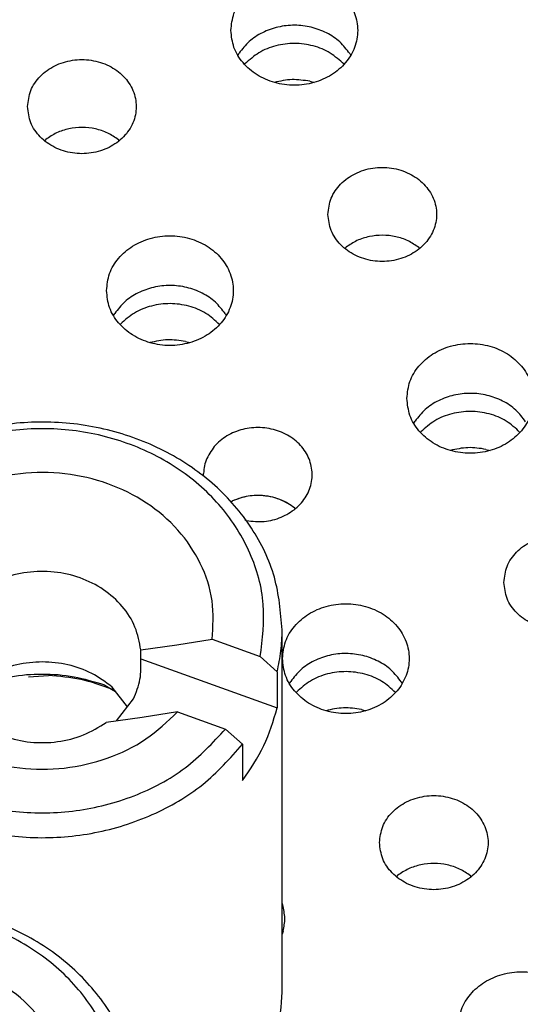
# Model space of a CAD drawing. Header units: inches. Extents: x -129 to 664, y -381 to 179.
# Tile 77 of 109: x -22.69 to -17.16, y -202.86 to -191.98. Entities that reach past the tile are written whole.
import ezdxf

# ---------------------------------------------------------------- set-up
doc = ezdxf.new("R2010")
doc.units = ezdxf.units.IN
doc.layers.add('1', color=7, linetype='Continuous')

# ---------------------------------------------------------------- blocks, each defined once
blk = doc.blocks.new('nut_hcdps_E7018-25751_1__6', base_point=(-25.09, -204.805))
at = {"color": 7, "linetype": 'Continuous'}
for p, q in [((-24.465, -197.425), (-24.653, -197.457)), ((-24.653, -197.457), (-24.653, -197.857)), ((-24.465, -197.425), (-23.935, -197.615)), ((-23.935, -197.615), (-23.544, -197.957)), ((-24.882, -198.231), (-24.653, -197.857)), ((-23.146, -198.398), (-24.653, -197.857)), ((-23.544, -197.957), (-23.146, -198.298)), ((-25.036, -198.257), (-24.847, -198.225)), ((-24.318, -198.415), (-24.847, -198.225)), ((-23.146, -198.398), (-23.146, -198.298)), ((-23.927, -198.757), (-24.318, -198.415)), ((-25.09, -198.72), (-25.09, -201.949)), ((-23.529, -199.098), (-23.927, -198.757)), ((-23.449, -198.758), (-23.528, -199.101)), ((-19.79, -202.72), (-19.79, -198.72)), ((-21.352, -198.941), (-20.954, -198.886)), ((-20.954, -198.886), (-20.563, -198.824)), ((-20.563, -198.824), (-20.033, -199.015)), ((-21.352, -199.041), (-21.352, -198.941)), ((-21.352, -199.041), (-19.845, -199.582)), ((-19.845, -199.182), (-20.033, -199.015)), ((-22.592, -199.237), (-22.372, -199.225)), ((-19.845, -199.182), (-19.845, -199.582)), ((-23.252, -199.402), (-23.081, -199.327)), ((-23.081, -199.327), (-22.992, -199.306)), ((-23.212, -199.351), (-23.351, -199.531)), ((-21.674, -199.373), (-21.634, -199.394)), ((-21.499, -199.57), (-21.668, -199.351)), ((-21.619, -199.726), (-21.431, -199.482)), ((-20.946, -199.625), (-21.337, -199.686)), ((-20.946, -199.625), (-20.416, -199.815)), ((-21.337, -199.686), (-21.734, -199.742)), ((-20.416, -199.815), (-20.227, -199.982)), ((-20.227, -199.982), (-20.227, -200.382)), ((-20.566, -204.342), (-21.366, -204.805))]:
    blk.add_line(p, q, dxfattribs=at)
at = {"color": 1, "linetype": 'Continuous'}
for p, q in [((-23.25, -199.4), (-23.129, -199.33)), ((-21.751, -199.33), (-21.677, -199.373)), ((-21.677, -199.373), (-21.63, -199.4))]:
    blk.add_line(p, q, dxfattribs=at)
at = {"color": 7, "linetype": 'Continuous'}
for points, knots in [([(-19.79, -198.72), (-19.807, -198.523), (-19.842, -198.126), (-20.112, -197.575), (-20.521, -197.101), (-21.056, -196.734), (-21.677, -196.496), (-22.346, -196.401), (-23.022, -196.455), (-23.659, -196.656), (-24.229, -196.983), (-24.513, -197.301), (-24.653, -197.457)], [0, 0, 0, 0, 0.587286, 1.186519, 1.806033, 2.448469, 3.110621, 3.784689, 4.460272, 5.126646, 5.775076, 6.40092, 6.40092, 6.40092, 6.40092]), ([(-20.033, -199.015), (-20.009, -198.822), (-19.96, -198.435), (-20.123, -197.856), (-20.446, -197.341), (-20.918, -196.924), (-21.499, -196.632), (-22.147, -196.487), (-22.816, -196.496), (-23.456, -196.662), (-24.034, -196.964), (-24.323, -197.273), (-24.465, -197.425)], [0, 0, 0, 0, 0.577804, 1.160027, 1.758948, 2.381276, 3.026584, 3.688117, 4.355, 5.015057, 5.657779, 6.27709, 6.27709, 6.27709, 6.27709]), ([(-20.563, -198.824), (-20.555, -198.682), (-20.538, -198.394), (-20.679, -197.974), (-20.93, -197.601), (-21.284, -197.299), (-21.713, -197.087), (-22.19, -196.977), (-22.684, -196.976), (-23.16, -197.086), (-23.596, -197.292), (-23.823, -197.508), (-23.935, -197.615)], [0, 0, 0, 0, 0.425961, 0.856788, 1.300306, 1.760505, 2.236772, 2.724474, 3.216329, 3.704135, 4.180587, 4.641007, 4.641007, 4.641007, 4.641007]), ([(-21.352, -198.941), (-21.368, -198.856), (-21.401, -198.681), (-21.551, -198.451), (-21.761, -198.264), (-22.021, -198.134), (-22.31, -198.069), (-22.609, -198.074), (-22.898, -198.144), (-23.064, -198.247), (-23.146, -198.298)], [0, 0, 0, 0, 0.260228, 0.527905, 0.806065, 1.094531, 1.390271, 1.688394, 1.983427, 2.270656, 2.270656, 2.270656, 2.270656]), ([(-24.847, -198.225), (-24.872, -198.418), (-24.92, -198.805), (-24.757, -199.383), (-24.435, -199.898), (-23.962, -200.316), (-23.382, -200.607), (-22.734, -200.752), (-22.064, -200.743), (-21.424, -200.577), (-20.846, -200.276), (-20.557, -199.966), (-20.416, -199.815)], [0, 0, 0, 0, 0.577804, 1.160027, 1.758948, 2.381275, 3.026583, 3.688116, 4.354998, 5.015055, 5.657776, 6.277088, 6.277088, 6.277088, 6.277088]), ([(-25.036, -198.257), (-25.052, -198.334), (-25.083, -198.486), (-25.088, -198.642), (-25.09, -198.72)], [0, 0, 0, 0, 0.2335937, 0.4663977, 0.4663977, 0.4663977, 0.4663977]), ([(-24.318, -198.415), (-24.326, -198.558), (-24.342, -198.845), (-24.201, -199.265), (-23.951, -199.638), (-23.596, -199.94), (-23.167, -200.153), (-22.69, -200.263), (-22.196, -200.264), (-21.721, -200.154), (-21.285, -199.947), (-21.057, -199.731), (-20.946, -199.625)], [0, 0, 0, 0, 0.42596, 0.856787, 1.300306, 1.760504, 2.236771, 2.724473, 3.216327, 3.704133, 4.180585, 4.641005, 4.641005, 4.641005, 4.641005]), ([(-23.146, -198.398), (-23.209, -198.449), (-23.332, -198.551), (-23.411, -198.69), (-23.449, -198.758)], [0, 0, 0, 0, 0.241082, 0.4742281, 0.4742281, 0.4742281, 0.4742281]), ([(-25.09, -198.72), (-25.073, -198.916), (-25.039, -199.313), (-24.768, -199.865), (-24.36, -200.339), (-23.825, -200.706), (-23.204, -200.943), (-22.534, -201.038), (-21.858, -200.985), (-21.222, -200.784), (-20.652, -200.457), (-20.367, -200.139), (-20.227, -199.982)], [0, 0, 0, 0, 0.587286, 1.186519, 1.806034, 2.44847, 3.110622, 3.78469, 4.460273, 5.126647, 5.775078, 6.400922, 6.400922, 6.400922, 6.400922]), ([(-19.845, -199.182), (-19.829, -199.106), (-19.797, -198.953), (-19.792, -198.797), (-19.79, -198.72)], [0, 0, 0, 0, 0.2335928, 0.4663958, 0.4663958, 0.4663958, 0.4663958]), ([(-23.529, -199.098), (-23.512, -199.184), (-23.479, -199.358), (-23.329, -199.588), (-23.12, -199.775), (-22.86, -199.906), (-22.57, -199.971), (-22.272, -199.965), (-21.982, -199.895), (-21.816, -199.792), (-21.734, -199.742)], [0, 0, 0, 0, 0.260229, 0.527905, 0.806065, 1.094531, 1.390271, 1.688394, 1.983427, 2.270656, 2.270656, 2.270656, 2.270656]), ([(-21.668, -199.351), (-21.741, -199.297), (-21.89, -199.187), (-22.157, -199.096), (-22.44, -199.063), (-22.723, -199.096), (-22.991, -199.187), (-23.139, -199.297), (-23.212, -199.351)], [0, 0, 0, 0, 0.271593, 0.551446, 0.83596, 1.120473, 1.400327, 1.671919, 1.671919, 1.671919, 1.671919]), ([(-21.431, -199.482), (-21.403, -199.411), (-21.346, -199.269), (-21.35, -199.117), (-21.352, -199.041)], [0, 0, 0, 0, 0.2270744, 0.4514795, 0.4514795, 0.4514795, 0.4514795]), ([(-21.674, -199.373), (-21.787, -199.333), (-22.013, -199.253), (-22.252, -199.234), (-22.372, -199.225)], [0, 0, 0, 0, 0.356056, 0.7163549, 0.7163549, 0.7163549, 0.7163549]), ([(-20.227, -200.382), (-20.142, -200.258), (-19.972, -200.011), (-19.887, -199.724), (-19.845, -199.582)], [0, 0, 0, 0, 0.4506025, 0.8917698, 0.8917698, 0.8917698, 0.8917698]), ([(-20.566, -204.342), (-20.451, -204.231), (-20.224, -204.011), (-19.98, -203.608), (-19.82, -203.173), (-19.8, -202.87), (-19.79, -202.72)], [0, 0, 0, 0, 0.47912, 0.945376, 1.401543, 1.852155, 1.852155, 1.852155, 1.852155])]:
    blk.add_open_spline(points, degree=3, knots=knots, dxfattribs=at)
at = {"color": 1, "linetype": 'Continuous'}
blk.add_open_spline([(-21.751, -199.33), (-21.863, -199.296), (-22.088, -199.228), (-22.44, -199.202), (-22.793, -199.228), (-23.017, -199.296), (-23.129, -199.33)], degree=3, knots=[0, 0, 0, 0, 0.349125, 0.701563, 1.054001, 1.403126, 1.403126, 1.403126, 1.403126], dxfattribs=at)
blk = doc.blocks.new('E7018-60120_plug_female_hcdps_ass__8', base_point=(-25.09, -272.665))
blk.add_blockref('nut_hcdps_E7018-25751_1__6', (-25.09, -204.805))
blk = doc.blocks.new('100A_pin_assy_6__9', base_point=(-25.09, -272.665))
blk.add_blockref('E7018-60120_plug_female_hcdps_ass__8', (-25.09, -272.665))
blk = doc.blocks.new('nut_hcdps_E7018-25751_1__42', base_point=(-26.666, -210.368))
at = {"color": 7, "linetype": 'Continuous'}
for p, q in [((-26.041, -202.752), (-26.229, -202.784)), ((-26.229, -202.784), (-26.229, -203.184)), ((-26.041, -202.752), (-25.511, -202.942)), ((-25.511, -202.942), (-25.12, -203.284)), ((-26.458, -203.558), (-26.229, -203.184)), ((-24.722, -203.725), (-26.229, -203.184)), ((-25.12, -203.284), (-24.722, -203.625)), ((-26.612, -203.584), (-26.423, -203.552)), ((-25.894, -203.742), (-26.423, -203.552)), ((-24.722, -203.725), (-24.722, -203.625)), ((-25.502, -204.084), (-25.894, -203.742)), ((-26.666, -204.047), (-26.666, -208.047)), ((-25.105, -204.425), (-25.502, -204.084)), ((-25.025, -204.085), (-25.104, -204.428)), ((-21.366, -208.047), (-21.366, -204.047)), ((-22.928, -204.269), (-22.53, -204.213)), ((-22.53, -204.213), (-22.139, -204.152)), ((-22.139, -204.152), (-21.609, -204.342)), ((-22.928, -204.369), (-22.928, -204.269)), ((-22.928, -204.369), (-21.42, -204.909)), ((-21.42, -204.509), (-21.609, -204.342)), ((-24.168, -204.564), (-23.948, -204.552)), ((-21.42, -204.509), (-21.42, -204.909)), ((-24.828, -204.729), (-24.657, -204.654)), ((-24.657, -204.654), (-24.568, -204.633)), ((-24.788, -204.678), (-24.927, -204.858)), ((-23.25, -204.701), (-23.21, -204.722)), ((-23.075, -204.897), (-23.244, -204.678)), ((-23.195, -205.053), (-23.007, -204.809)), ((-22.521, -204.952), (-22.912, -205.014)), ((-22.521, -204.952), (-21.992, -205.142)), ((-22.912, -205.014), (-23.31, -205.069)), ((-21.992, -205.142), (-21.803, -205.309)), ((-21.803, -205.309), (-21.803, -205.709))]:
    blk.add_line(p, q, dxfattribs=at)
at = {"color": 1, "linetype": 'Continuous'}
for p, q in [((-24.826, -204.727), (-24.705, -204.657)), ((-23.327, -204.657), (-23.253, -204.7)), ((-23.253, -204.7), (-23.206, -204.727))]:
    blk.add_line(p, q, dxfattribs=at)
at = {"color": 7, "linetype": 'Continuous'}
for points, knots in [([(-21.366, -204.047), (-21.383, -203.85), (-21.418, -203.454), (-21.688, -202.902), (-22.097, -202.428), (-22.631, -202.061), (-23.253, -201.823), (-23.922, -201.729), (-24.598, -201.782), (-25.235, -201.983), (-25.805, -202.31), (-26.089, -202.628), (-26.229, -202.784)], [0, 0, 0, 0, 0.587286, 1.186519, 1.806034, 2.44847, 3.110622, 3.78469, 4.460273, 5.126647, 5.775078, 6.400922, 6.400922, 6.400922, 6.400922]), ([(-21.609, -204.342), (-21.585, -204.149), (-21.536, -203.762), (-21.699, -203.184), (-22.022, -202.669), (-22.494, -202.251), (-23.075, -201.96), (-23.723, -201.814), (-24.392, -201.823), (-25.032, -201.99), (-25.61, -202.291), (-25.899, -202.6), (-26.041, -202.752)], [0, 0, 0, 0, 0.577804, 1.160027, 1.758948, 2.381275, 3.026584, 3.688116, 4.354999, 5.015056, 5.657777, 6.277089, 6.277089, 6.277089, 6.277089]), ([(-22.139, -204.152), (-22.131, -204.009), (-22.114, -203.722), (-22.255, -203.301), (-22.506, -202.929), (-22.86, -202.626), (-23.289, -202.414), (-23.766, -202.304), (-24.26, -202.303), (-24.736, -202.413), (-25.172, -202.619), (-25.399, -202.836), (-25.511, -202.942)], [0, 0, 0, 0, 0.425961, 0.856788, 1.300306, 1.760505, 2.236772, 2.724473, 3.216328, 3.704133, 4.180585, 4.641006, 4.641006, 4.641006, 4.641006]), ([(-22.928, -204.269), (-22.944, -204.183), (-22.977, -204.009), (-23.127, -203.778), (-23.337, -203.591), (-23.597, -203.461), (-23.886, -203.396), (-24.185, -203.401), (-24.474, -203.472), (-24.64, -203.574), (-24.722, -203.625)], [0, 0, 0, 0, 0.260228, 0.527904, 0.806064, 1.094531, 1.39027, 1.688393, 1.983426, 2.270655, 2.270655, 2.270655, 2.270655]), ([(-26.423, -203.552), (-26.447, -203.745), (-26.496, -204.132), (-26.333, -204.71), (-26.01, -205.225), (-25.538, -205.643), (-24.958, -205.934), (-24.31, -206.08), (-23.64, -206.071), (-23, -205.904), (-22.422, -205.603), (-22.133, -205.294), (-21.992, -205.142)], [0, 0, 0, 0, 0.577804, 1.160027, 1.758948, 2.381276, 3.026584, 3.688116, 4.354999, 5.015057, 5.657778, 6.277089, 6.277089, 6.277089, 6.277089]), ([(-26.612, -203.584), (-26.628, -203.661), (-26.659, -203.813), (-26.664, -203.969), (-26.666, -204.047)], [0, 0, 0, 0, 0.2335937, 0.4663977, 0.4663977, 0.4663977, 0.4663977]), ([(-25.894, -203.742), (-25.902, -203.885), (-25.918, -204.172), (-25.777, -204.593), (-25.527, -204.965), (-25.172, -205.267), (-24.743, -205.48), (-24.266, -205.59), (-23.772, -205.591), (-23.296, -205.481), (-22.861, -205.275), (-22.633, -205.058), (-22.521, -204.952)], [0, 0, 0, 0, 0.425961, 0.856788, 1.300306, 1.760505, 2.236772, 2.724474, 3.216328, 3.704134, 4.180586, 4.641006, 4.641006, 4.641006, 4.641006]), ([(-24.722, -203.725), (-24.785, -203.777), (-24.908, -203.878), (-24.987, -204.017), (-25.025, -204.085)], [0, 0, 0, 0, 0.241082, 0.474228, 0.474228, 0.474228, 0.474228]), ([(-26.666, -204.047), (-26.649, -204.243), (-26.615, -204.64), (-26.344, -205.192), (-25.936, -205.666), (-25.401, -206.033), (-24.78, -206.271), (-24.11, -206.365), (-23.434, -206.312), (-22.798, -206.111), (-22.228, -205.784), (-21.943, -205.466), (-21.803, -205.309)], [0, 0, 0, 0, 0.587286, 1.186519, 1.806033, 2.44847, 3.110621, 3.784689, 4.460272, 5.126647, 5.775077, 6.400921, 6.400921, 6.400921, 6.400921]), ([(-21.42, -204.509), (-21.405, -204.433), (-21.373, -204.28), (-21.368, -204.125), (-21.366, -204.047)], [0, 0, 0, 0, 0.2335932, 0.4663968, 0.4663968, 0.4663968, 0.4663968]), ([(-25.105, -204.425), (-25.088, -204.511), (-25.055, -204.685), (-24.905, -204.916), (-24.696, -205.103), (-24.436, -205.233), (-24.146, -205.298), (-23.848, -205.292), (-23.558, -205.222), (-23.392, -205.119), (-23.31, -205.069)], [0, 0, 0, 0, 0.260228, 0.527904, 0.806064, 1.09453, 1.39027, 1.688392, 1.983425, 2.270654, 2.270654, 2.270654, 2.270654]), ([(-23.244, -204.678), (-23.317, -204.624), (-23.465, -204.514), (-23.733, -204.423), (-24.016, -204.39), (-24.299, -204.423), (-24.567, -204.514), (-24.715, -204.624), (-24.788, -204.678)], [0, 0, 0, 0, 0.271593, 0.551446, 0.835959, 1.120473, 1.400326, 1.671919, 1.671919, 1.671919, 1.671919]), ([(-23.007, -204.809), (-22.979, -204.738), (-22.922, -204.596), (-22.926, -204.444), (-22.928, -204.369)], [0, 0, 0, 0, 0.2270744, 0.4514796, 0.4514796, 0.4514796, 0.4514796]), ([(-23.25, -204.701), (-23.363, -204.66), (-23.589, -204.58), (-23.828, -204.561), (-23.948, -204.552)], [0, 0, 0, 0, 0.356056, 0.7163548, 0.7163548, 0.7163548, 0.7163548]), ([(-21.803, -205.709), (-21.718, -205.585), (-21.548, -205.338), (-21.463, -205.051), (-21.42, -204.909)], [0, 0, 0, 0, 0.4506025, 0.8917698, 0.8917698, 0.8917698, 0.8917698]), ([(-26.666, -208.047), (-26.65, -208.235), (-26.619, -208.616), (-26.37, -209.148), (-25.992, -209.611), (-25.495, -209.979), (-24.912, -210.232), (-24.277, -210.352), (-23.624, -210.346), (-23.209, -210.227), (-23.002, -210.167)], [0, 0, 0, 0, 0.563258, 1.137116, 1.729208, 2.34241, 2.97458, 3.619452, 4.26818, 4.911161, 4.911161, 4.911161, 4.911161]), ([(-23.002, -210.167), (-22.846, -210.102), (-22.538, -209.974), (-22.136, -209.684), (-21.802, -209.336), (-21.556, -208.935), (-21.396, -208.5), (-21.376, -208.197), (-21.366, -208.047)], [0, 0, 0, 0, 0.504855, 0.997519, 1.476639, 1.942895, 2.399062, 2.849674, 2.849674, 2.849674, 2.849674])]:
    blk.add_open_spline(points, degree=3, knots=knots, dxfattribs=at)
at = {"color": 1, "linetype": 'Continuous'}
blk.add_open_spline([(-23.327, -204.657), (-23.439, -204.623), (-23.663, -204.555), (-24.016, -204.53), (-24.369, -204.555), (-24.593, -204.623), (-24.705, -204.657)], degree=3, knots=[0, 0, 0, 0, 0.349125, 0.701563, 1.054001, 1.403126, 1.403126, 1.403126, 1.403126], dxfattribs=at)
blk = doc.blocks.new('E7018-60120_plug_female_hcdps_ass__44', base_point=(-26.666, -278.204))
blk.add_blockref('nut_hcdps_E7018-25751_1__42', (-26.666, -210.368))
blk = doc.blocks.new('100A_pin_assy_7__45', base_point=(-26.666, -278.204))
blk.add_blockref('E7018-60120_plug_female_hcdps_ass__44', (-26.666, -278.204))
blk = doc.blocks.new('insulator_top2_E7018-25457__90', base_point=(-86.509, -231.663))
at = {"color": 7, "linetype": 'Continuous'}
for p, q in [((-20.28, -192.374), (-20.266, -192.35)), ((-19.044, -192.355), (-19.033, -192.374)), ((-22.418, -193.315), (-22.403, -193.303)), ((-21.599, -193.306), (-21.588, -193.316)), ((-19.099, -194.506), (-19.084, -194.493)), ((-18.28, -194.497), (-18.269, -194.506)), ((-21.654, -195.248), (-21.64, -195.224)), ((-20.418, -195.229), (-20.408, -195.248)), ((-18.336, -196.438), (-18.322, -196.414)), ((-20.658, -197.022), (-20.659, -196.992)), ((-20.357, -197.304), (-20.338, -197.295)), ((-19.655, -197.371), (-19.644, -197.38)), ((-20.184, -197.513), (-20.203, -197.509)), ((-19.71, -199.312), (-19.696, -199.288)), ((-18.474, -199.294), (-18.464, -199.313)), ((-18.53, -201.444), (-18.515, -201.432)), ((-17.711, -201.435), (-17.7, -201.445)), ((-19.79, -201.741), (-19.785, -201.755)), ((-19.78, -202.049), (-19.79, -202.081))]:
    blk.add_line(p, q, dxfattribs=at)
for points, knots in [([(-20.356, -192.099), (-20.35, -192.162), (-20.336, -192.292), (-20.228, -192.464), (-20.071, -192.599), (-19.874, -192.685), (-19.656, -192.715), (-19.439, -192.685), (-19.242, -192.599), (-19.084, -192.464), (-18.98, -192.292), (-18.944, -192.099), (-18.98, -191.905), (-19.084, -191.733), (-19.242, -191.598), (-19.439, -191.512), (-19.656, -191.482), (-19.874, -191.512), (-20.071, -191.598), (-20.228, -191.733), (-20.336, -191.905), (-20.35, -192.035), (-20.356, -192.099)], [0, 0, 0, 0, 0.190439, 0.386512, 0.591376, 0.804667, 1.023004, 1.241341, 1.454632, 1.659496, 1.855569, 2.046008, 2.236447, 2.43252, 2.637384, 2.850675, 3.069012, 3.287349, 3.50064, 3.705504, 3.901578, 4.092016, 4.092016, 4.092016, 4.092016]), ([(-19.044, -192.355), (-19.078, -192.31), (-19.149, -192.218), (-19.298, -192.12), (-19.469, -192.057), (-19.653, -192.035), (-19.837, -192.055), (-20.008, -192.117), (-20.159, -192.214), (-20.231, -192.305), (-20.266, -192.35)], [0, 0, 0, 0, 0.169498, 0.345491, 0.526995, 0.711655, 0.896377, 1.078053, 1.254286, 1.424032, 1.424032, 1.424032, 1.424032]), ([(-22.603, -192.94), (-22.596, -193.001), (-22.581, -193.125), (-22.468, -193.285), (-22.306, -193.401), (-22.108, -193.463), (-21.898, -193.463), (-21.701, -193.401), (-21.537, -193.285), (-21.429, -193.125), (-21.39, -192.94), (-21.429, -192.756), (-21.537, -192.596), (-21.701, -192.479), (-21.898, -192.418), (-22.108, -192.418), (-22.306, -192.479), (-22.468, -192.596), (-22.581, -192.756), (-22.596, -192.88), (-22.603, -192.94)], [0, 0, 0, 0, 0.181365, 0.369194, 0.566516, 0.771824, 0.980202, 1.18551, 1.382833, 1.570662, 1.752027, 1.933392, 2.121221, 2.318543, 2.523851, 2.732229, 2.937537, 3.134859, 3.322688, 3.504053, 3.504053, 3.504053, 3.504053]), ([(-21.599, -193.306), (-21.637, -193.28), (-21.716, -193.226), (-21.854, -193.182), (-22, -193.165), (-22.146, -193.181), (-22.284, -193.224), (-22.364, -193.277), (-22.403, -193.303)], [0, 0, 0, 0, 0.1402464, 0.2843158, 0.4305325, 0.5767945, 0.7209912, 0.861421, 0.861421, 0.861421, 0.861421]), ([(-19.284, -194.131), (-19.277, -194.192), (-19.262, -194.315), (-19.149, -194.475), (-18.987, -194.592), (-18.789, -194.653), (-18.58, -194.653), (-18.382, -194.592), (-18.219, -194.475), (-18.11, -194.315), (-18.072, -194.131), (-18.11, -193.946), (-18.219, -193.786), (-18.382, -193.67), (-18.58, -193.609), (-18.789, -193.609), (-18.987, -193.67), (-19.149, -193.786), (-19.262, -193.946), (-19.277, -194.07), (-19.284, -194.131)], [0, 0, 0, 0, 0.181365, 0.369194, 0.566516, 0.771824, 0.980202, 1.18551, 1.382833, 1.570662, 1.752027, 1.933392, 2.121221, 2.318543, 2.523851, 2.732229, 2.937537, 3.134859, 3.322688, 3.504053, 3.504053, 3.504053, 3.504053]), ([(-21.731, -194.973), (-21.724, -195.036), (-21.71, -195.166), (-21.603, -195.338), (-21.446, -195.473), (-21.248, -195.559), (-21.031, -195.589), (-20.814, -195.559), (-20.616, -195.473), (-20.458, -195.338), (-20.355, -195.166), (-20.319, -194.973), (-20.355, -194.779), (-20.458, -194.607), (-20.616, -194.472), (-20.814, -194.386), (-21.031, -194.357), (-21.248, -194.386), (-21.446, -194.472), (-21.603, -194.607), (-21.71, -194.779), (-21.724, -194.909), (-21.731, -194.973)], [0, 0, 0, 0, 0.190439, 0.386512, 0.591376, 0.804667, 1.023004, 1.241341, 1.454632, 1.659496, 1.855569, 2.046008, 2.236447, 2.43252, 2.637384, 2.850675, 3.069012, 3.287349, 3.50064, 3.705504, 3.901578, 4.092016, 4.092016, 4.092016, 4.092016]), ([(-18.28, -194.497), (-18.319, -194.47), (-18.397, -194.417), (-18.536, -194.372), (-18.681, -194.356), (-18.827, -194.371), (-18.966, -194.414), (-19.045, -194.467), (-19.084, -194.493)], [0, 0, 0, 0, 0.1402464, 0.2843157, 0.4305324, 0.5767944, 0.7209911, 0.8614209, 0.8614209, 0.8614209, 0.8614209]), ([(-20.418, -195.229), (-20.453, -195.184), (-20.523, -195.092), (-20.673, -194.994), (-20.843, -194.931), (-21.027, -194.909), (-21.212, -194.929), (-21.383, -194.991), (-21.534, -195.088), (-21.605, -195.179), (-21.64, -195.224)], [0, 0, 0, 0, 0.169498, 0.345491, 0.526995, 0.711655, 0.896377, 1.078053, 1.254286, 1.424031, 1.424031, 1.424031, 1.424031]), ([(-18.412, -196.163), (-18.405, -196.227), (-18.392, -196.356), (-18.284, -196.529), (-18.127, -196.664), (-17.93, -196.75), (-17.712, -196.779), (-17.495, -196.75), (-17.298, -196.664), (-17.14, -196.529), (-17.036, -196.356), (-17, -196.163), (-17.036, -195.97), (-17.14, -195.797), (-17.298, -195.662), (-17.495, -195.576), (-17.712, -195.547), (-17.93, -195.576), (-18.127, -195.662), (-18.284, -195.797), (-18.392, -195.97), (-18.405, -196.099), (-18.412, -196.163)], [0, 0, 0, 0, 0.190439, 0.386512, 0.591376, 0.804667, 1.023004, 1.241341, 1.454632, 1.659496, 1.855569, 2.046008, 2.236447, 2.43252, 2.637384, 2.850675, 3.069012, 3.287349, 3.50064, 3.705504, 3.901578, 4.092016, 4.092016, 4.092016, 4.092016]), ([(-17.1, -196.42), (-17.134, -196.375), (-17.205, -196.283), (-17.354, -196.185), (-17.525, -196.122), (-17.709, -196.1), (-17.893, -196.12), (-18.064, -196.182), (-18.215, -196.278), (-18.286, -196.37), (-18.322, -196.414)], [0, 0, 0, 0, 0.169498, 0.345491, 0.526995, 0.711655, 0.896376, 1.078052, 1.254286, 1.424031, 1.424031, 1.424031, 1.424031]), ([(-20.184, -197.513), (-20.118, -197.52), (-19.989, -197.533), (-19.8, -197.483), (-19.637, -197.387), (-19.517, -197.25), (-19.455, -197.084), (-19.458, -196.909), (-19.526, -196.746), (-19.651, -196.611), (-19.817, -196.519), (-20.007, -196.478), (-20.202, -196.491), (-20.382, -196.557), (-20.534, -196.669), (-20.593, -196.774), (-20.622, -196.826)], [0, 0, 0, 0, 0.19492, 0.388014, 0.57489, 0.753431, 0.924897, 1.093754, 1.265735, 1.44506, 1.632655, 1.826129, 2.020958, 2.212146, 2.395978, 2.571524, 2.571524, 2.571524, 2.571524]), ([(-20.622, -196.826), (-20.632, -196.853), (-20.652, -196.906), (-20.657, -196.963), (-20.659, -196.992)], [0, 0, 0, 0, 0.0857084, 0.1705772, 0.1705772, 0.1705772, 0.1705772]), ([(-20.056, -197.235), (-20.105, -197.238), (-20.202, -197.242), (-20.293, -197.278), (-20.338, -197.295)], [0, 0, 0, 0, 0.1462629, 0.2904605, 0.2904605, 0.2904605, 0.2904605]), ([(-19.655, -197.371), (-19.683, -197.351), (-19.741, -197.31), (-19.84, -197.268), (-19.946, -197.241), (-20.019, -197.237), (-20.056, -197.235)], [0, 0, 0, 0, 0.1048801, 0.2120947, 0.321041, 0.4309174, 0.4309174, 0.4309174, 0.4309174]), ([(-17.34, -198.195), (-17.333, -198.256), (-17.318, -198.38), (-17.205, -198.54), (-17.043, -198.656), (-16.845, -198.718), (-16.636, -198.718), (-16.438, -198.656), (-16.275, -198.54), (-16.166, -198.38), (-16.128, -198.195), (-16.166, -198.011), (-16.275, -197.851), (-16.438, -197.734), (-16.636, -197.673), (-16.845, -197.673), (-17.043, -197.734), (-17.205, -197.851), (-17.318, -198.011), (-17.333, -198.135), (-17.34, -198.195)], [0, 0, 0, 0, 0.181365, 0.369194, 0.566516, 0.771824, 0.980202, 1.18551, 1.382833, 1.570662, 1.752027, 1.933392, 2.121221, 2.318543, 2.523851, 2.732229, 2.937537, 3.134859, 3.322688, 3.504053, 3.504053, 3.504053, 3.504053]), ([(-19.787, -199.037), (-19.78, -199.101), (-19.766, -199.23), (-19.659, -199.403), (-19.502, -199.538), (-19.304, -199.624), (-19.087, -199.653), (-18.87, -199.624), (-18.672, -199.538), (-18.514, -199.403), (-18.411, -199.23), (-18.375, -199.037), (-18.411, -198.844), (-18.514, -198.671), (-18.672, -198.536), (-18.87, -198.45), (-19.087, -198.421), (-19.304, -198.45), (-19.502, -198.536), (-19.659, -198.671), (-19.766, -198.844), (-19.78, -198.973), (-19.787, -199.037)], [0, 0, 0, 0, 0.190439, 0.386512, 0.591376, 0.804667, 1.023004, 1.241341, 1.454632, 1.659496, 1.855569, 2.046008, 2.236447, 2.43252, 2.637384, 2.850675, 3.069012, 3.287349, 3.50064, 3.705504, 3.901578, 4.092016, 4.092016, 4.092016, 4.092016]), ([(-18.474, -199.294), (-18.509, -199.249), (-18.579, -199.157), (-18.729, -199.059), (-18.899, -198.996), (-19.083, -198.974), (-19.268, -198.994), (-19.439, -199.056), (-19.59, -199.152), (-19.661, -199.244), (-19.696, -199.288)], [0, 0, 0, 0, 0.169498, 0.345491, 0.526995, 0.711655, 0.896377, 1.078053, 1.254286, 1.424031, 1.424031, 1.424031, 1.424031]), ([(-18.715, -201.069), (-18.708, -201.13), (-18.693, -201.254), (-18.58, -201.414), (-18.418, -201.53), (-18.22, -201.592), (-18.01, -201.592), (-17.813, -201.53), (-17.649, -201.414), (-17.541, -201.254), (-17.502, -201.069), (-17.541, -200.885), (-17.649, -200.725), (-17.813, -200.608), (-18.01, -200.547), (-18.22, -200.547), (-18.418, -200.608), (-18.58, -200.725), (-18.693, -200.885), (-18.708, -201.009), (-18.715, -201.069)], [0, 0, 0, 0, 0.181365, 0.369194, 0.566516, 0.771824, 0.980202, 1.18551, 1.382833, 1.570662, 1.752027, 1.933392, 2.121221, 2.318543, 2.523851, 2.732229, 2.937537, 3.134859, 3.322688, 3.504053, 3.504053, 3.504053, 3.504053]), ([(-17.711, -201.435), (-17.749, -201.409), (-17.828, -201.355), (-17.966, -201.311), (-18.112, -201.294), (-18.258, -201.31), (-18.396, -201.353), (-18.476, -201.406), (-18.515, -201.432)], [0, 0, 0, 0, 0.1402464, 0.2843157, 0.4305323, 0.5767943, 0.7209909, 0.8614207, 0.8614207, 0.8614207, 0.8614207]), ([(-19.78, -202.049), (-19.77, -202), (-19.751, -201.902), (-19.774, -201.804), (-19.785, -201.755)], [0, 0, 0, 0, 0.1483127, 0.2968079, 0.2968079, 0.2968079, 0.2968079]), ([(-17.843, -203.102), (-17.836, -203.165), (-17.822, -203.295), (-17.715, -203.467), (-17.558, -203.602), (-17.36, -203.688), (-17.143, -203.718), (-16.926, -203.688), (-16.728, -203.602), (-16.57, -203.467), (-16.467, -203.295), (-16.431, -203.102), (-16.467, -202.908), (-16.57, -202.736), (-16.728, -202.601), (-16.926, -202.515), (-17.143, -202.486), (-17.36, -202.515), (-17.558, -202.601), (-17.715, -202.736), (-17.822, -202.908), (-17.836, -203.038), (-17.843, -203.102)], [0, 0, 0, 0, 0.190439, 0.386512, 0.591376, 0.804667, 1.023004, 1.241341, 1.454632, 1.659496, 1.855569, 2.046008, 2.236447, 2.43252, 2.637384, 2.850675, 3.069012, 3.287349, 3.50064, 3.705504, 3.901578, 4.092016, 4.092016, 4.092016, 4.092016])]:
    blk.add_open_spline(points, degree=3, knots=knots, dxfattribs=at)
blk = doc.blocks.new('insulator_top1_E7018-25456__154', base_point=(-86.509, -232.063))
at = {"color": 7, "linetype": 'Continuous'}
for p, q in [((-20.206, -192.473), (-20.201, -192.468)), ((-19.483, -192.661), (-19.436, -192.673)), ((-22.418, -193.315), (-22.403, -193.303)), ((-21.599, -193.306), (-21.588, -193.316)), ((-19.099, -194.506), (-19.084, -194.493)), ((-18.28, -194.497), (-18.269, -194.506)), ((-21.58, -195.347), (-21.576, -195.342)), ((-20.858, -195.535), (-20.811, -195.547)), ((-18.262, -196.538), (-18.257, -196.533)), ((-17.539, -196.726), (-17.492, -196.738)), ((-20.357, -197.304), (-20.338, -197.295)), ((-19.655, -197.371), (-19.644, -197.38)), ((-19.636, -199.412), (-19.632, -199.407)), ((-18.914, -199.6), (-18.867, -199.612)), ((-18.53, -201.444), (-18.515, -201.432)), ((-17.711, -201.435), (-17.7, -201.445))]:
    blk.add_line(p, q, dxfattribs=at)
for points, knots in [([(-19.107, -192.473), (-19.155, -192.429), (-19.254, -192.338), (-19.446, -192.262), (-19.653, -192.233), (-19.86, -192.26), (-20.052, -192.335), (-20.152, -192.424), (-20.201, -192.468)], [0, 0, 0, 0, 0.196081, 0.399664, 0.607703, 0.815821, 1.019617, 1.21598, 1.21598, 1.21598, 1.21598]), ([(-19.483, -192.661), (-19.549, -192.651), (-19.682, -192.63), (-19.812, -192.659), (-19.877, -192.673)], [0, 0, 0, 0, 0.1989563, 0.3974108, 0.3974108, 0.3974108, 0.3974108]), ([(-21.599, -193.306), (-21.637, -193.28), (-21.716, -193.226), (-21.854, -193.182), (-22, -193.165), (-22.146, -193.181), (-22.284, -193.224), (-22.364, -193.277), (-22.403, -193.303)], [0, 0, 0, 0, 0.1402464, 0.2843158, 0.4305325, 0.5767945, 0.7209912, 0.861421, 0.861421, 0.861421, 0.861421]), ([(-18.28, -194.497), (-18.319, -194.47), (-18.397, -194.417), (-18.536, -194.372), (-18.681, -194.356), (-18.827, -194.371), (-18.966, -194.414), (-19.045, -194.467), (-19.084, -194.493)], [0, 0, 0, 0, 0.1402464, 0.2843157, 0.4305324, 0.5767944, 0.7209911, 0.8614209, 0.8614209, 0.8614209, 0.8614209]), ([(-20.482, -195.347), (-20.53, -195.303), (-20.629, -195.212), (-20.821, -195.136), (-21.027, -195.107), (-21.234, -195.134), (-21.427, -195.209), (-21.527, -195.298), (-21.576, -195.342)], [0, 0, 0, 0, 0.196081, 0.399664, 0.607703, 0.815821, 1.019617, 1.21598, 1.21598, 1.21598, 1.21598]), ([(-20.858, -195.535), (-20.924, -195.525), (-21.056, -195.504), (-21.187, -195.533), (-21.252, -195.547)], [0, 0, 0, 0, 0.1989566, 0.3974114, 0.3974114, 0.3974114, 0.3974114]), ([(-17.163, -196.538), (-17.211, -196.493), (-17.31, -196.403), (-17.502, -196.326), (-17.709, -196.298), (-17.916, -196.324), (-18.108, -196.399), (-18.208, -196.489), (-18.257, -196.533)], [0, 0, 0, 0, 0.196081, 0.399664, 0.607703, 0.815821, 1.019617, 1.215979, 1.215979, 1.215979, 1.215979]), ([(-17.539, -196.726), (-17.605, -196.715), (-17.738, -196.695), (-17.868, -196.724), (-17.933, -196.738)], [0, 0, 0, 0, 0.1989551, 0.3974084, 0.3974084, 0.3974084, 0.3974084]), ([(-19.655, -197.371), (-19.704, -197.339), (-19.804, -197.273), (-19.983, -197.232), (-20.167, -197.233), (-20.281, -197.275), (-20.338, -197.295)], [0, 0, 0, 0, 0.1757428, 0.3568669, 0.5397366, 0.7201834, 0.7201834, 0.7201834, 0.7201834]), ([(-18.537, -199.412), (-18.586, -199.367), (-18.685, -199.277), (-18.877, -199.2), (-19.083, -199.172), (-19.29, -199.198), (-19.483, -199.273), (-19.583, -199.363), (-19.632, -199.407)], [0, 0, 0, 0, 0.196081, 0.399664, 0.607704, 0.815822, 1.019618, 1.215981, 1.215981, 1.215981, 1.215981]), ([(-18.914, -199.6), (-18.98, -199.589), (-19.112, -199.569), (-19.243, -199.598), (-19.308, -199.612)], [0, 0, 0, 0, 0.1989549, 0.3974079, 0.3974079, 0.3974079, 0.3974079]), ([(-17.711, -201.435), (-17.749, -201.409), (-17.828, -201.355), (-17.966, -201.311), (-18.112, -201.294), (-18.258, -201.31), (-18.396, -201.353), (-18.476, -201.406), (-18.515, -201.432)], [0, 0, 0, 0, 0.1402464, 0.2843157, 0.4305323, 0.5767943, 0.7209909, 0.8614207, 0.8614207, 0.8614207, 0.8614207])]:
    blk.add_open_spline(points, degree=3, knots=knots, dxfattribs=at)
blk = doc.blocks.new('segment_160pin_assy_E7018-62555_1__158', base_point=(-86.509, -248.048))
for name, p in [('insulator_top2_E7018-25457__90', (-86.509, -231.663)), ('insulator_top1_E7018-25456__154', (-86.509, -232.063))]:
    blk.add_blockref(name, p)
blk = doc.blocks.new('hcdps_segment__159', base_point=(-86.509, -281.006))
for name, p in [('segment_160pin_assy_E7018-62555_1__158', (-86.509, -248.048)), ('100A_pin_assy_6__9', (-25.09, -272.665)), ('100A_pin_assy_7__45', (-26.666, -278.204))]:
    blk.add_blockref(name, p)
blk = doc.blocks.new('gen2', base_point=(-26.051, -218.34))
blk.add_blockref('hcdps_segment__159', (-86.509, -281.006))
blk = doc.blocks.new('1__302', base_point=(-265.051, -517.34))
blk.add_blockref('gen2', (-26.051, -218.34))
blk = doc.blocks.new('hcdps_segment__303', base_point=(-265.051, -519.34))
at = {"layer": '1'}
blk.add_blockref('1__302', (-265.051, -517.34), dxfattribs=at)

msp = doc.modelspace()

# ---------------------------------------------------------------- block references
msp.add_blockref('hcdps_segment__303', (-265.051, -519.34))

doc.saveas('drawing.dxf')
